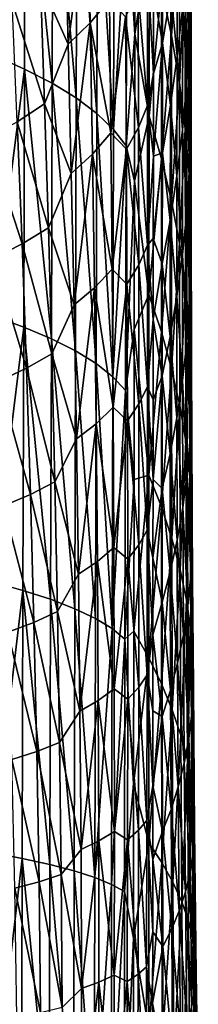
# Model space of a CAD drawing. Header units: metres. Extents: x -22 to 72, y -237 to 23.
# Tile 192 of 256: x 14.53 to 15.96, y -30.29 to -22.46. Entities that reach past the tile are written whole.
import ezdxf

# ---------------------------------------------------------------- set-up
doc = ezdxf.new("R2010")
doc.units = ezdxf.units.M
doc.layers.add('solid_509588_MEDIA_SW0001', color=7, linetype='CONTINUOUS')

msp = doc.modelspace()

# ---------------------------------------------------------------- linework, layer by layer
at = {"layer": 'solid_509588_MEDIA_SW0001'}
for points in [[(14.33018, -20.713182, 287.333527), (14.324453, -22.743679, 287.897186), (14.577638, -20.841202, 287.064453)], [(14.324453, -22.743679, 287.897186), (14.571516, -22.853064, 287.618683), (14.577638, -20.841202, 287.064453)], [(14.577638, -20.841202, 287.064453), (14.571516, -22.853064, 287.618683), (14.792199, -22.9652, 287.321136)], [(14.577638, -20.841202, 287.064453), (14.792199, -22.9652, 287.321136), (14.798555, -20.972357, 286.776184)], [(14.798555, -20.972357, 286.776184), (14.792199, -22.9652, 287.321136), (14.984962, -23.082773, 287.006836)], [(14.798555, -20.972357, 286.776184), (14.984962, -23.082773, 287.006836), (14.991376, -21.109812, 286.471375)], [(14.991376, -21.109812, 286.471375), (14.984962, -23.082773, 287.006836), (15.148375, -23.205996, 286.677887)], [(14.991376, -21.109812, 286.471375), (15.148375, -23.205996, 286.677887), (15.15466, -21.25383, 286.152039)], [(15.15466, -21.25383, 286.152039), (15.148375, -23.205996, 286.677887), (15.281159, -23.333752, 286.336304)], [(15.15466, -21.25383, 286.152039), (15.281159, -23.333752, 286.336304), (15.287138, -21.403114, 285.820038)], [(15.744144, -22.585035, 282.460419), (15.745576, -21.282436, 282.054443), (15.665086, -22.20627, 283.347687)], [(15.80725, -21.696018, 281.156372), (15.745576, -21.282436, 282.054443), (15.744144, -22.585035, 282.460419)], [(15.883117, -22.501268, 279.307922), (15.884219, -21.32785, 278.879395), (15.852904, -22.102955, 280.23941)], [(15.899454, -21.7528, 277.941986), (15.884219, -21.32785, 278.879395), (15.883117, -22.501268, 279.307922)], [(15.287138, -21.403114, 285.820038), (15.281159, -23.333752, 286.336304), (15.38779, -21.556334, 285.477234)], [(15.452829, -22.57519, 285.370422), (15.455987, -21.419584, 285.045135), (15.38779, -21.556334, 285.477234)], [(15.569067, -21.826471, 284.212921), (15.455987, -21.419584, 285.045135), (15.452829, -22.57519, 285.370422)], [(14.920427, -22.655003, 267.081818), (14.894086, -21.649332, 266.345154), (15.077751, -21.46203, 266.609009)], [(14.920427, -22.655003, 267.081818), (15.077751, -21.46203, 266.609009), (15.096657, -22.484379, 267.353577)], [(15.096657, -22.484379, 267.353577), (15.077751, -21.46203, 266.609009), (15.248742, -22.298243, 267.632507)], [(15.868467, -21.939381, 274.663452), (15.891904, -21.515011, 275.596405), (15.889346, -22.568083, 276.057251)], [(15.889346, -22.568083, 276.057251), (15.891904, -21.515011, 275.596405), (15.900854, -22.166403, 276.999207)], [(15.281159, -23.333752, 286.336304), (15.382288, -23.464895, 285.984039), (15.38779, -21.556334, 285.477234)], [(15.452829, -22.57519, 285.370422), (15.38779, -21.556334, 285.477234), (15.382288, -23.464895, 285.984039)], [(14.698783, -22.162523, 266.348541), (14.894086, -21.649332, 266.345154), (14.920427, -22.655003, 267.081818)], [(15.806615, -22.959755, 281.553345), (15.80725, -21.696018, 281.156372), (15.744144, -22.585035, 282.460419)], [(15.852904, -22.102955, 280.23941), (15.80725, -21.696018, 281.156372), (15.806615, -22.959755, 281.553345)], [(15.898576, -22.889515, 278.366913), (15.899454, -21.7528, 277.941986), (15.883117, -22.501268, 279.307922)], [(15.900854, -22.166403, 276.999207), (15.899454, -21.7528, 277.941986), (15.898576, -22.889515, 278.366913)], [(15.566395, -23.226944, 284.596313), (15.569067, -21.826471, 284.212921), (15.452829, -22.57519, 285.370422)], [(15.665086, -22.20627, 283.347687), (15.569067, -21.826471, 284.212921), (15.566395, -23.226944, 284.596313)], [(15.601434, -22.222832, 269.344666), (15.676156, -21.78546, 270.128265), (15.673569, -22.647577, 270.63974)], [(15.673569, -22.647577, 270.63974), (15.676156, -21.78546, 270.128265), (15.738077, -22.235355, 271.481506)], [(15.738077, -22.235355, 271.481506), (15.792952, -21.812687, 272.352997), (15.7894, -22.751911, 272.842804)], [(15.7894, -22.751911, 272.842804), (15.792952, -21.812687, 272.352997), (15.834033, -22.351534, 273.743591)], [(15.834033, -22.351534, 273.743591), (15.868467, -21.939381, 274.663452), (15.865926, -22.957663, 275.122223)], [(15.865926, -22.957663, 275.122223), (15.868467, -21.939381, 274.663452), (15.889346, -22.568083, 276.057251)], [(15.478381, -22.244701, 268.454834), (15.553115, -22.050213, 268.775574), (15.5531, -23.142632, 269.455383)], [(15.5531, -23.142632, 269.455383), (15.553115, -22.050213, 268.775574), (15.600543, -22.887472, 269.749542)], [(15.553115, -22.050213, 268.775574), (15.601434, -22.222832, 269.344666), (15.600543, -22.887472, 269.749542)], [(14.472249, -22.319866, 266.102905), (14.698783, -22.162523, 266.348541), (14.731629, -23.12888, 267.037506)], [(14.731629, -23.12888, 267.037506), (14.698783, -22.162523, 266.348541), (14.920427, -22.655003, 267.081818)], [(15.85295, -23.328016, 280.629791), (15.852904, -22.102955, 280.23941), (15.806615, -22.959755, 281.553345)], [(15.883117, -22.501268, 279.307922), (15.852904, -22.102955, 280.23941), (15.85295, -23.328016, 280.629791)], [(15.663605, -23.566162, 283.71814), (15.665086, -22.20627, 283.347687), (15.566395, -23.226944, 284.596313)], [(15.600543, -22.887472, 269.749542), (15.601434, -22.222832, 269.344666), (15.673569, -22.647577, 270.63974)], [(15.744144, -22.585035, 282.460419), (15.665086, -22.20627, 283.347687), (15.663605, -23.566162, 283.71814)], [(15.673569, -22.647577, 270.63974), (15.738077, -22.235355, 271.481506), (15.735132, -23.141205, 271.966156)], [(15.735132, -23.141205, 271.966156), (15.738077, -22.235355, 271.481506), (15.7894, -22.751911, 272.842804)], [(15.889346, -22.568083, 276.057251), (15.900854, -22.166403, 276.999207), (15.900092, -23.266731, 277.421844)], [(15.900092, -23.266731, 277.421844), (15.900854, -22.166403, 276.999207), (15.898576, -22.889515, 278.366913)], [(14.513622, -23.27228, 266.783539), (14.472249, -22.319866, 266.102905), (14.731629, -23.12888, 267.037506)], [(15.096657, -22.484379, 267.353577), (15.248742, -22.298243, 267.632507), (15.259995, -23.361116, 268.330017)], [(15.259995, -23.361116, 268.330017), (15.248742, -22.298243, 267.632507), (15.377988, -22.436514, 268.147644)], [(15.377988, -22.436514, 268.147644), (15.478381, -22.244701, 268.454834), (15.480809, -23.318039, 269.128113)], [(15.480809, -23.318039, 269.128113), (15.478381, -22.244701, 268.454834), (15.5531, -23.142632, 269.455383)], [(15.7894, -22.751911, 272.842804), (15.834033, -22.351534, 273.743591), (15.831563, -23.33531, 274.200043)], [(15.831563, -23.33531, 274.200043), (15.834033, -22.351534, 273.743591), (15.865926, -22.957663, 275.122223)], [(15.259995, -23.361116, 268.330017), (15.377988, -22.436514, 268.147644), (15.383895, -23.490973, 268.814209)], [(15.383895, -23.490973, 268.814209), (15.377988, -22.436514, 268.147644), (15.480809, -23.318039, 269.128113)], [(14.94474, -23.68268, 267.764374), (14.920427, -22.655003, 267.081818), (15.096657, -22.484379, 267.353577)], [(14.94474, -23.68268, 267.764374), (15.096657, -22.484379, 267.353577), (15.113906, -23.528936, 268.043396)], [(15.113906, -23.528936, 268.043396), (15.096657, -22.484379, 267.353577), (15.259995, -23.361116, 268.330017)], [(15.883705, -23.68796, 279.693787), (15.883117, -22.501268, 279.307922), (15.85295, -23.328016, 280.629791)], [(15.898576, -22.889515, 278.366913), (15.883117, -22.501268, 279.307922), (15.883705, -23.68796, 279.693787)], [(15.449943, -23.743908, 285.663055), (15.452829, -22.57519, 285.370422), (15.382288, -23.464895, 285.984039)], [(15.566395, -23.226944, 284.596313), (15.452829, -22.57519, 285.370422), (15.449943, -23.743908, 285.663055)], [(15.743806, -23.904259, 282.820404), (15.744144, -22.585035, 282.460419), (15.663605, -23.566162, 283.71814)], [(15.806615, -22.959755, 281.553345), (15.744144, -22.585035, 282.460419), (15.743806, -23.904259, 282.820404)], [(15.865926, -22.957663, 275.122223), (15.889346, -22.568083, 276.057251), (15.888608, -23.632387, 276.478333)], [(15.888608, -23.632387, 276.478333), (15.889346, -22.568083, 276.057251), (15.900092, -23.266731, 277.421844)], [(14.731629, -23.12888, 267.037506), (14.920427, -22.655003, 267.081818), (14.94474, -23.68268, 267.764374)], [(15.599703, -23.546654, 270.12677), (15.673569, -22.647577, 270.63974), (15.671464, -23.520313, 271.117645)], [(15.599703, -23.546654, 270.12677), (15.600543, -22.887472, 269.749542), (15.673569, -22.647577, 270.63974)], [(15.671464, -23.520313, 271.117645), (15.673569, -22.647577, 270.63974), (15.735132, -23.141205, 271.966156)], [(14.324453, -22.743679, 287.897186), (14.318752, -24.817167, 288.365784), (14.571516, -22.853064, 287.618683)], [(15.735132, -23.141205, 271.966156), (15.7894, -22.751911, 272.842804), (15.787095, -23.701494, 273.296112)], [(15.787095, -23.701494, 273.296112), (15.7894, -22.751911, 272.842804), (15.831563, -23.33531, 274.200043)], [(14.318752, -24.817167, 288.365784), (14.56548, -24.906879, 288.079163), (14.571516, -22.853064, 287.618683)], [(14.571516, -22.853064, 287.618683), (14.56548, -24.906879, 288.079163), (14.786004, -24.998917, 287.773499)], [(14.571516, -22.853064, 287.618683), (14.786004, -24.998917, 287.773499), (14.792199, -22.9652, 287.321136)], [(15.5531, -23.142632, 269.455383), (15.600543, -22.887472, 269.749542), (15.599703, -23.546654, 270.12677)], [(15.899549, -24.038233, 278.749908), (15.898576, -22.889515, 278.366913), (15.883705, -23.68796, 279.693787)], [(15.900092, -23.266731, 277.421844), (15.898576, -22.889515, 278.366913), (15.899549, -24.038233, 278.749908)], [(14.792199, -22.9652, 287.321136), (14.786004, -24.998917, 287.773499), (14.9788, -25.095459, 287.450958)], [(14.792199, -22.9652, 287.321136), (14.9788, -25.095459, 287.450958), (14.984962, -23.082773, 287.006836)], [(15.807334, -24.238436, 281.905365), (15.806615, -22.959755, 281.553345), (15.743806, -23.904259, 282.820404)], [(15.85295, -23.328016, 280.629791), (15.806615, -22.959755, 281.553345), (15.807334, -24.238436, 281.905365)], [(15.831563, -23.33531, 274.200043), (15.865926, -22.957663, 275.122223), (15.865146, -23.986343, 275.541962)], [(15.865146, -23.986343, 275.541962), (15.865926, -22.957663, 275.122223), (15.888608, -23.632387, 276.478333)], [(14.984962, -23.082773, 287.006836), (14.9788, -25.095459, 287.450958), (15.142441, -25.196671, 287.113617)], [(14.984962, -23.082773, 287.006836), (15.142441, -25.196671, 287.113617), (15.148375, -23.205996, 286.677887)], [(14.513622, -23.27228, 266.783539), (14.731629, -23.12888, 267.037506), (14.762094, -24.114962, 267.675354)], [(14.762094, -24.114962, 267.675354), (14.731629, -23.12888, 267.037506), (14.94474, -23.68268, 267.764374)], [(15.480809, -23.318039, 269.128113), (15.5531, -23.142632, 269.455383), (15.55281, -24.253555, 270.076935)], [(15.55281, -24.253555, 270.076935), (15.5531, -23.142632, 269.455383), (15.599703, -23.546654, 270.12677)], [(15.671464, -23.520313, 271.117645), (15.735132, -23.141205, 271.966156), (15.73312, -24.056932, 272.4151)], [(15.73312, -24.056932, 272.4151), (15.735132, -23.141205, 271.966156), (15.787095, -23.701494, 273.296112)], [(15.148375, -23.205996, 286.677887), (15.142441, -25.196671, 287.113617), (15.275649, -25.301626, 286.763641)], [(15.148375, -23.205996, 286.677887), (15.275649, -25.301626, 286.763641), (15.281159, -23.333752, 286.336304)], [(15.564366, -24.646467, 284.930603), (15.566395, -23.226944, 284.596313), (15.449943, -23.743908, 285.663055)], [(15.663605, -23.566162, 283.71814), (15.566395, -23.226944, 284.596313), (15.564366, -24.646467, 284.930603)], [(14.275511, -23.4004, 266.536346), (14.513622, -23.27228, 266.783539), (14.552247, -24.244234, 267.413696)], [(14.552247, -24.244234, 267.413696), (14.513622, -23.27228, 266.783539), (14.762094, -24.114962, 267.675354)], [(15.281159, -23.333752, 286.336304), (15.275649, -25.301626, 286.763641), (15.382288, -23.464895, 285.984039)], [(15.383895, -23.490973, 268.814209), (15.480809, -23.318039, 269.128113), (15.482569, -24.409668, 269.743835)], [(15.482569, -24.409668, 269.743835), (15.480809, -23.318039, 269.128113), (15.55281, -24.253555, 270.076935)], [(15.787095, -23.701494, 273.296112), (15.831563, -23.33531, 274.200043), (15.830706, -24.328793, 274.618164)], [(15.854602, -24.566456, 280.976074), (15.85295, -23.328016, 280.629791), (15.807334, -24.238436, 281.905365)], [(15.830706, -24.328793, 274.618164), (15.831563, -23.33531, 274.200043), (15.865146, -23.986343, 275.541962)], [(15.883705, -23.68796, 279.693787), (15.85295, -23.328016, 280.629791), (15.854602, -24.566456, 280.976074)], [(15.888608, -23.632387, 276.478333), (15.900092, -23.266731, 277.421844), (15.901282, -24.377943, 277.803192)], [(15.901282, -24.377943, 277.803192), (15.900092, -23.266731, 277.421844), (15.899549, -24.038233, 278.749908)], [(14.322632, -24.359783, 267.158539), (14.275511, -23.4004, 266.536346), (14.552247, -24.244234, 267.413696)], [(15.113906, -23.528936, 268.043396), (15.259995, -23.361116, 268.330017), (15.269724, -24.443794, 268.968628)], [(15.269724, -24.443794, 268.968628), (15.259995, -23.361116, 268.330017), (15.383895, -23.490973, 268.814209)], [(15.269724, -24.443794, 268.968628), (15.383895, -23.490973, 268.814209), (15.388729, -24.563524, 269.423889)], [(15.275649, -25.301626, 286.763641), (15.377385, -25.409386, 286.403168), (15.382288, -23.464895, 285.984039)], [(15.449943, -23.743908, 285.663055), (15.382288, -23.464895, 285.984039), (15.377385, -25.409386, 286.403168)], [(15.388729, -24.563524, 269.423889), (15.383895, -23.490973, 268.814209), (15.482569, -24.409668, 269.743835)], [(14.966655, -24.729801, 268.389496), (14.94474, -23.68268, 267.764374), (15.113906, -23.528936, 268.043396)], [(14.966655, -24.729801, 268.389496), (15.113906, -23.528936, 268.043396), (15.129197, -24.593098, 268.675079)], [(15.129197, -24.593098, 268.675079), (15.113906, -23.528936, 268.043396), (15.269724, -24.443794, 268.968628)], [(15.55281, -24.253555, 270.076935), (15.599703, -23.546654, 270.12677), (15.598912, -24.199825, 270.47699)], [(15.663021, -24.943245, 284.040802), (15.663605, -23.566162, 283.71814), (15.564366, -24.646467, 284.930603)], [(15.598912, -24.199825, 270.47699), (15.671464, -23.520313, 271.117645), (15.669891, -24.402542, 271.560638)], [(15.598912, -24.199825, 270.47699), (15.599703, -23.546654, 270.12677), (15.671464, -23.520313, 271.117645)], [(15.743806, -23.904259, 282.820404), (15.663605, -23.566162, 283.71814), (15.663021, -24.943245, 284.040802)], [(15.669891, -24.402542, 271.560638), (15.671464, -23.520313, 271.117645), (15.73312, -24.056932, 272.4151)], [(15.865146, -23.986343, 275.541962), (15.888608, -23.632387, 276.478333), (15.889848, -24.706615, 276.858734)], [(15.889848, -24.706615, 276.858734), (15.888608, -23.632387, 276.478333), (15.901282, -24.377943, 277.803192)], [(14.762094, -24.114962, 267.675354), (14.94474, -23.68268, 267.764374), (14.966655, -24.729801, 268.389496)], [(15.73312, -24.056932, 272.4151), (15.787095, -23.701494, 273.296112), (15.786158, -24.660223, 273.711792)], [(15.786158, -24.660223, 273.711792), (15.787095, -23.701494, 273.296112), (15.830706, -24.328793, 274.618164)], [(15.886121, -24.886599, 280.036316), (15.883705, -23.68796, 279.693787), (15.854602, -24.566456, 280.976074)], [(15.899549, -24.038233, 278.749908), (15.883705, -23.68796, 279.693787), (15.886121, -24.886599, 280.036316)], [(15.447341, -24.925247, 285.922638), (15.449943, -23.743908, 285.663055), (15.377385, -25.409386, 286.403168)], [(15.564366, -24.646467, 284.930603), (15.449943, -23.743908, 285.663055), (15.447341, -24.925247, 285.922638)], [(15.744641, -25.238865, 283.13382), (15.743806, -23.904259, 282.820404), (15.663021, -24.943245, 284.040802)], [(15.807334, -24.238436, 281.905365), (15.743806, -23.904259, 282.820404), (15.744641, -25.238865, 283.13382)], [(15.830706, -24.328793, 274.618164), (15.865146, -23.986343, 275.541962), (15.86628, -25.024139, 275.921661)], [(15.86628, -25.024139, 275.921661), (15.865146, -23.986343, 275.541962), (15.889848, -24.706615, 276.858734)], [(15.902523, -25.197622, 279.090271), (15.899549, -24.038233, 278.749908), (15.886121, -24.886599, 280.036316)], [(15.901282, -24.377943, 277.803192), (15.899549, -24.038233, 278.749908), (15.902523, -25.197622, 279.090271)], [(14.552247, -24.244234, 267.413696), (14.762094, -24.114962, 267.675354), (14.789779, -25.118477, 268.259033)], [(14.789779, -25.118477, 268.259033), (14.762094, -24.114962, 267.675354), (14.966655, -24.729801, 268.389496)], [(15.669891, -24.402542, 271.560638), (15.73312, -24.056932, 272.4151), (15.73213, -24.981365, 272.827118)], [(15.73213, -24.981365, 272.827118), (15.73312, -24.056932, 272.4151), (15.786158, -24.660223, 273.711792)], [(15.55281, -24.253555, 270.076935), (15.598912, -24.199825, 270.47699), (15.598172, -24.846422, 270.800873)], [(15.598172, -24.846422, 270.800873), (15.598912, -24.199825, 270.47699), (15.669891, -24.402542, 271.560638)], [(14.322632, -24.359783, 267.158539), (14.552247, -24.244234, 267.413696), (14.587665, -25.233475, 267.990295)], [(14.587665, -25.233475, 267.990295), (14.552247, -24.244234, 267.413696), (14.789779, -25.118477, 268.259033)], [(15.482569, -24.409668, 269.743835), (15.55281, -24.253555, 270.076935), (15.552204, -25.380424, 270.637115)], [(15.552204, -25.380424, 270.637115), (15.55281, -24.253555, 270.076935), (15.598172, -24.846422, 270.800873)], [(15.809508, -25.530781, 282.211823), (15.807334, -24.238436, 281.905365), (15.744641, -25.238865, 283.13382)], [(15.854602, -24.566456, 280.976074), (15.807334, -24.238436, 281.905365), (15.809508, -25.530781, 282.211823)], [(15.786158, -24.660223, 273.711792), (15.830706, -24.328793, 274.618164), (15.8316, -25.33073, 274.996826)], [(15.8316, -25.33073, 274.996826), (15.830706, -24.328793, 274.618164), (15.86628, -25.024139, 275.921661)], [(14.366126, -25.336309, 267.727875), (14.322632, -24.359783, 267.158539), (14.587665, -25.233475, 267.990295)], [(15.388729, -24.563524, 269.423889), (15.482569, -24.409668, 269.743835), (15.483567, -25.517076, 270.298828)], [(15.483567, -25.517076, 270.298828), (15.482569, -24.409668, 269.743835), (15.552204, -25.380424, 270.637115)], [(15.598172, -24.846422, 270.800873), (15.669891, -24.402542, 271.560638), (15.668902, -25.293142, 271.967499)], [(15.668902, -25.293142, 271.967499), (15.669891, -24.402542, 271.560638), (15.73213, -24.981365, 272.827118)], [(15.889848, -24.706615, 276.858734), (15.901282, -24.377943, 277.803192), (15.904582, -25.498714, 278.142487)], [(15.904582, -25.498714, 278.142487), (15.901282, -24.377943, 277.803192), (15.902523, -25.197622, 279.090271)], [(15.129197, -24.593098, 268.675079), (15.269724, -24.443794, 268.968628), (15.277697, -25.543625, 269.544952)], [(15.277697, -25.543625, 269.544952), (15.269724, -24.443794, 268.968628), (15.388729, -24.563524, 269.423889)], [(14.985804, -25.793812, 268.953735), (14.966655, -24.729801, 268.389496), (15.129197, -24.593098, 268.675079)], [(14.985804, -25.793812, 268.953735), (15.129197, -24.593098, 268.675079), (15.14223, -25.674261, 269.245178)], [(15.14223, -25.674261, 269.245178), (15.129197, -24.593098, 268.675079), (15.277697, -25.543625, 269.544952)], [(15.277697, -25.543625, 269.544952), (15.388729, -24.563524, 269.423889), (15.392337, -25.651707, 269.973572)], [(15.392337, -25.651707, 269.973572), (15.388729, -24.563524, 269.423889), (15.483567, -25.517076, 270.298828)], [(15.857977, -25.816965, 281.27771), (15.854602, -24.566456, 280.976074), (15.809508, -25.530781, 282.211823)], [(15.886121, -24.886599, 280.036316), (15.854602, -24.566456, 280.976074), (15.857977, -25.816965, 281.27771)], [(15.563026, -26.083906, 285.215118), (15.564366, -24.646467, 284.930603), (15.447341, -24.925247, 285.922638)], [(15.663021, -24.943245, 284.040802), (15.564366, -24.646467, 284.930603), (15.563026, -26.083906, 285.215118)], [(15.73213, -24.981365, 272.827118), (15.786158, -24.660223, 273.711792), (15.786705, -25.626888, 274.088684)], [(15.786705, -25.626888, 274.088684), (15.786158, -24.660223, 273.711792), (15.8316, -25.33073, 274.996826)], [(14.789779, -25.118477, 268.259033), (14.966655, -24.729801, 268.389496), (14.985804, -25.793812, 268.953735)], [(15.86628, -25.024139, 275.921661), (15.889848, -24.706615, 276.858734), (15.893224, -25.789454, 277.197662)], [(15.893224, -25.789454, 277.197662), (15.889848, -24.706615, 276.858734), (15.904582, -25.498714, 278.142487)], [(14.318752, -24.817167, 288.365784), (14.313081, -26.931593, 288.736694), (14.56548, -24.906879, 288.079163)], [(14.313081, -26.931593, 288.736694), (14.55954, -27.000565, 288.443329), (14.56548, -24.906879, 288.079163)], [(14.56548, -24.906879, 288.079163), (14.55954, -27.000565, 288.443329), (14.779984, -27.071381, 288.13092)], [(14.56548, -24.906879, 288.079163), (14.779984, -27.071381, 288.13092), (14.786004, -24.998917, 287.773499)], [(15.552204, -25.380424, 270.637115), (15.598172, -24.846422, 270.800873), (15.597484, -25.485676, 271.098969)], [(15.597484, -25.485676, 271.098969), (15.598172, -24.846422, 270.800873), (15.668902, -25.293142, 271.967499)], [(15.890497, -26.095861, 280.3349), (15.886121, -24.886599, 280.036316), (15.857977, -25.816965, 281.27771)], [(15.902523, -25.197622, 279.090271), (15.886121, -24.886599, 280.036316), (15.890497, -26.095861, 280.3349)], [(15.445038, -26.118637, 286.148834), (15.447341, -24.925247, 285.922638), (15.377385, -25.409386, 286.403168)], [(15.563026, -26.083906, 285.215118), (15.447341, -24.925247, 285.922638), (15.445038, -26.118637, 286.148834)], [(15.663398, -26.33633, 284.315094), (15.663021, -24.943245, 284.040802), (15.563026, -26.083906, 285.215118)], [(15.744641, -25.238865, 283.13382), (15.663021, -24.943245, 284.040802), (15.663398, -26.33633, 284.315094)], [(15.668902, -25.293142, 271.967499), (15.73213, -24.981365, 272.827118), (15.732252, -25.913336, 273.20105)], [(15.732252, -25.913336, 273.20105), (15.73213, -24.981365, 272.827118), (15.786705, -25.626888, 274.088684)], [(14.786004, -24.998917, 287.773499), (14.779984, -27.071381, 288.13092), (14.972907, -27.145697, 287.801483)], [(14.786004, -24.998917, 287.773499), (14.972907, -27.145697, 287.801483), (14.9788, -25.095459, 287.450958)], [(15.8316, -25.33073, 274.996826), (15.86628, -25.024139, 275.921661), (15.869481, -26.069763, 276.260345)], [(15.869481, -26.069763, 276.260345), (15.86628, -25.024139, 275.921661), (15.893224, -25.789454, 277.197662)], [(14.587665, -25.233475, 267.990295), (14.789779, -25.118477, 268.259033), (14.814288, -26.137142, 268.785461)], [(14.814288, -26.137142, 268.785461), (14.789779, -25.118477, 268.259033), (14.985804, -25.793812, 268.953735)], [(14.9788, -25.095459, 287.450958), (14.972907, -27.145697, 287.801483), (15.136889, -27.223631, 287.457092)], [(14.9788, -25.095459, 287.450958), (15.136889, -27.223631, 287.457092), (15.142441, -25.196671, 287.113617)], [(15.142441, -25.196671, 287.113617), (15.136889, -27.223631, 287.457092), (15.270648, -27.304464, 287.100067)], [(15.142441, -25.196671, 287.113617), (15.270648, -27.304464, 287.100067), (15.275649, -25.301626, 286.763641)], [(15.907645, -26.366354, 279.387268), (15.902523, -25.197622, 279.090271), (15.890497, -26.095861, 280.3349)], [(15.904582, -25.498714, 278.142487), (15.902523, -25.197622, 279.090271), (15.907645, -26.366354, 279.387268)], [(14.366126, -25.336309, 267.727875), (14.587665, -25.233475, 267.990295), (14.619416, -26.237755, 268.510406)], [(14.619416, -26.237755, 268.510406), (14.587665, -25.233475, 267.990295), (14.814288, -26.137142, 268.785461)], [(15.596848, -26.117102, 271.371857), (15.668902, -25.293142, 271.967499), (15.668547, -26.190994, 272.336975)], [(15.596848, -26.117102, 271.371857), (15.597484, -25.485676, 271.098969), (15.668902, -25.293142, 271.967499)], [(15.74673, -26.587614, 283.400085), (15.744641, -25.238865, 283.13382), (15.663398, -26.33633, 284.315094)], [(15.668547, -26.190994, 272.336975), (15.668902, -25.293142, 271.967499), (15.732252, -25.913336, 273.20105)], [(15.809508, -25.530781, 282.211823), (15.744641, -25.238865, 283.13382), (15.74673, -26.587614, 283.400085)], [(14.405474, -26.327763, 268.241394), (14.366126, -25.336309, 267.727875), (14.619416, -26.237755, 268.510406)], [(15.275649, -25.301626, 286.763641), (15.270648, -27.304464, 287.100067), (15.377385, -25.409386, 286.403168)], [(15.786705, -25.626888, 274.088684), (15.8316, -25.33073, 274.996826), (15.834387, -26.339872, 275.334991)], [(15.834387, -26.339872, 275.334991), (15.8316, -25.33073, 274.996826), (15.869481, -26.069763, 276.260345)], [(15.270648, -27.304464, 287.100067), (15.373135, -27.38747, 286.732697), (15.377385, -25.409386, 286.403168)], [(15.445038, -26.118637, 286.148834), (15.377385, -25.409386, 286.403168), (15.373135, -27.38747, 286.732697)], [(15.483567, -25.517076, 270.298828), (15.552204, -25.380424, 270.637115), (15.551246, -26.520678, 271.132751)], [(15.551246, -26.520678, 271.132751), (15.552204, -25.380424, 270.637115), (15.596848, -26.117102, 271.371857)], [(15.552204, -25.380424, 270.637115), (15.597484, -25.485676, 271.098969), (15.596848, -26.117102, 271.371857)], [(15.392337, -25.651707, 269.973572), (15.483567, -25.517076, 270.298828), (15.483707, -26.637756, 270.789978)], [(15.483707, -26.637756, 270.789978), (15.483567, -25.517076, 270.298828), (15.551246, -26.520678, 271.132751)], [(15.813237, -26.83551, 282.472198), (15.809508, -25.530781, 282.211823), (15.74673, -26.587614, 283.400085)], [(15.857977, -25.816965, 281.27771), (15.809508, -25.530781, 282.211823), (15.813237, -26.83551, 282.472198)], [(15.893224, -25.789454, 277.197662), (15.904582, -25.498714, 278.142487), (15.910147, -26.627718, 278.438934)], [(15.910147, -26.627718, 278.438934), (15.904582, -25.498714, 278.142487), (15.907645, -26.366354, 279.387268)], [(15.14223, -25.674261, 269.245178), (15.277697, -25.543625, 269.544952), (15.283678, -26.657955, 270.055511)], [(15.283678, -26.657955, 270.055511), (15.277697, -25.543625, 269.544952), (15.392337, -25.651707, 269.973572)], [(15.001817, -26.87215, 269.453735), (14.985804, -25.793812, 268.953735), (15.14223, -25.674261, 269.245178)], [(15.001817, -26.87215, 269.453735), (15.14223, -25.674261, 269.245178), (15.152703, -26.769823, 269.750336)], [(15.152703, -26.769823, 269.750336), (15.14223, -25.674261, 269.245178), (15.283678, -26.657955, 270.055511)], [(15.283678, -26.657955, 270.055511), (15.392337, -25.651707, 269.973572), (15.394564, -26.753061, 270.460083)], [(15.394564, -26.753061, 270.460083), (15.392337, -25.651707, 269.973572), (15.483707, -26.637756, 270.789978)], [(15.732252, -25.913336, 273.20105), (15.786705, -25.626888, 274.088684), (15.788857, -26.600273, 274.425629)], [(15.788857, -26.600273, 274.425629), (15.786705, -25.626888, 274.088684), (15.834387, -26.339872, 275.334991)], [(14.814288, -26.137142, 268.785461), (14.985804, -25.793812, 268.953735), (15.001817, -26.87215, 269.453735)], [(15.863194, -27.078232, 281.534058), (15.857977, -25.816965, 281.27771), (15.813237, -26.83551, 282.472198)], [(15.890497, -26.095861, 280.3349), (15.857977, -25.816965, 281.27771), (15.863194, -27.078232, 281.534058)], [(15.869481, -26.069763, 276.260345), (15.893224, -25.789454, 277.197662), (15.898894, -26.879591, 277.494141)], [(15.898894, -26.879591, 277.494141), (15.893224, -25.789454, 277.197662), (15.910147, -26.627718, 278.438934)], [(15.668547, -26.190994, 272.336975), (15.732252, -25.913336, 273.20105), (15.733573, -26.851677, 273.535645)], [(15.733573, -26.851677, 273.535645), (15.732252, -25.913336, 273.20105), (15.788857, -26.600273, 274.425629)], [(15.834387, -26.339872, 275.334991), (15.869481, -26.069763, 276.260345), (15.874904, -27.121927, 276.557068)], [(15.874904, -27.121927, 276.557068), (15.869481, -26.069763, 276.260345), (15.898894, -26.879591, 277.494141)], [(14.619416, -26.237755, 268.510406), (14.814288, -26.137142, 268.785461), (14.835223, -27.168669, 269.251617)], [(14.835223, -27.168669, 269.251617), (14.814288, -26.137142, 268.785461), (15.001817, -26.87215, 269.453735)], [(15.443049, -27.323542, 286.341248), (15.445038, -26.118637, 286.148834), (15.373135, -27.38747, 286.732697)], [(15.563026, -26.083906, 285.215118), (15.445038, -26.118637, 286.148834), (15.443049, -27.323542, 286.341248)], [(15.562418, -27.53812, 285.449127), (15.563026, -26.083906, 285.215118), (15.443049, -27.323542, 286.341248)], [(15.551246, -26.520678, 271.132751), (15.596848, -26.117102, 271.371857), (15.596262, -26.740019, 271.620178)], [(15.663398, -26.33633, 284.315094), (15.563026, -26.083906, 285.215118), (15.562418, -27.53812, 285.449127)], [(15.596262, -26.740019, 271.620178), (15.596848, -26.117102, 271.371857), (15.668547, -26.190994, 272.336975)], [(15.896971, -27.314417, 280.588898), (15.890497, -26.095861, 280.3349), (15.863194, -27.078232, 281.534058)], [(15.907645, -26.366354, 279.387268), (15.890497, -26.095861, 280.3349), (15.896971, -27.314417, 280.588898)], [(14.405474, -26.327763, 268.241394), (14.619416, -26.237755, 268.510406), (14.647046, -27.254824, 268.970947)], [(14.647046, -27.254824, 268.970947), (14.619416, -26.237755, 268.510406), (14.835223, -27.168669, 269.251617)], [(15.596262, -26.740019, 271.620178), (15.668547, -26.190994, 272.336975), (15.668877, -27.094973, 272.667786)], [(15.668877, -27.094973, 272.667786), (15.668547, -26.190994, 272.336975), (15.733573, -26.851677, 273.535645)], [(14.440158, -27.331928, 268.696136), (14.405474, -26.327763, 268.241394), (14.647046, -27.254824, 268.970947)], [(15.664796, -27.744223, 284.540375), (15.663398, -26.33633, 284.315094), (15.562418, -27.53812, 285.449127)], [(15.74673, -26.587614, 283.400085), (15.663398, -26.33633, 284.315094), (15.664796, -27.744223, 284.540375)], [(15.788857, -26.600273, 274.425629), (15.834387, -26.339872, 275.334991), (15.839207, -27.354959, 275.631653)], [(15.839207, -27.354959, 275.631653), (15.834387, -26.339872, 275.334991), (15.874904, -27.121927, 276.557068)], [(15.915064, -27.543089, 279.640198), (15.907645, -26.366354, 279.387268), (15.896971, -27.314417, 280.588898)], [(15.910147, -26.627718, 278.438934), (15.907645, -26.366354, 279.387268), (15.915064, -27.543089, 279.640198)], [(15.483707, -26.637756, 270.789978), (15.551246, -26.520678, 271.132751), (15.549893, -27.671759, 271.56073)], [(15.549893, -27.671759, 271.56073), (15.551246, -26.520678, 271.132751), (15.595728, -27.35424, 271.844696)], [(15.551246, -26.520678, 271.132751), (15.596262, -26.740019, 271.620178), (15.595728, -27.35424, 271.844696)], [(15.750154, -27.949263, 283.618652), (15.74673, -26.587614, 283.400085), (15.664796, -27.744223, 284.540375)], [(15.733573, -26.851677, 273.535645), (15.788857, -26.600273, 274.425629), (15.79273, -27.579163, 274.721497)], [(15.813237, -26.83551, 282.472198), (15.74673, -26.587614, 283.400085), (15.750154, -27.949263, 283.618652)], [(15.79273, -27.579163, 274.721497), (15.788857, -26.600273, 274.425629), (15.839207, -27.354959, 275.631653)], [(15.898894, -26.879591, 277.494141), (15.910147, -26.627718, 278.438934), (15.918132, -27.763622, 278.691772)], [(15.918132, -27.763622, 278.691772), (15.910147, -26.627718, 278.438934), (15.915064, -27.543089, 279.640198)], [(15.152703, -26.769823, 269.750336), (15.283678, -26.657955, 270.055511), (15.287435, -27.784132, 270.496887)], [(15.287435, -27.784132, 270.496887), (15.283678, -26.657955, 270.055511), (15.394564, -26.753061, 270.460083)], [(15.394564, -26.753061, 270.460083), (15.483707, -26.637756, 270.789978), (15.482895, -27.769196, 271.214142)], [(15.482895, -27.769196, 271.214142), (15.483707, -26.637756, 270.789978), (15.549893, -27.671759, 271.56073)], [(15.014326, -27.962263, 269.886078), (15.001817, -26.87215, 269.453735), (15.152703, -26.769823, 269.750336)], [(15.014326, -27.962263, 269.886078), (15.152703, -26.769823, 269.750336), (15.160316, -27.877184, 270.187073)], [(15.160316, -27.877184, 270.187073), (15.152703, -26.769823, 269.750336), (15.287435, -27.784132, 270.496887)], [(15.287435, -27.784132, 270.496887), (15.394564, -26.753061, 270.460083), (15.395257, -27.865126, 270.880249)], [(15.395257, -27.865126, 270.880249), (15.394564, -26.753061, 270.460083), (15.482895, -27.769196, 271.214142)], [(15.595728, -27.35424, 271.844696), (15.596262, -26.740019, 271.620178), (15.668877, -27.094973, 272.667786)], [(15.668877, -27.094973, 272.667786), (15.733573, -26.851677, 273.535645), (15.736184, -27.795214, 273.829681)], [(15.736184, -27.795214, 273.829681), (15.733573, -26.851677, 273.535645), (15.79273, -27.579163, 274.721497)], [(15.818622, -28.15134, 282.685883), (15.813237, -26.83551, 282.472198), (15.750154, -27.949263, 283.618652)], [(15.863194, -27.078232, 281.534058), (15.813237, -26.83551, 282.472198), (15.818622, -28.15134, 282.685883)], [(14.313081, -26.931593, 288.736694), (14.307439, -29.084906, 289.007263), (14.55954, -27.000565, 288.443329)], [(14.835223, -27.168669, 269.251617), (15.001817, -26.87215, 269.453735), (15.014326, -27.962263, 269.886078)], [(15.874904, -27.121927, 276.557068), (15.898894, -26.879591, 277.494141), (15.907017, -27.975714, 277.747406)], [(15.907017, -27.975714, 277.747406), (15.898894, -26.879591, 277.494141), (15.918132, -27.763622, 278.691772)], [(14.307439, -29.084906, 289.007263), (14.553702, -29.132034, 288.708679), (14.55954, -27.000565, 288.443329)], [(14.55954, -27.000565, 288.443329), (14.553702, -29.132034, 288.708679), (14.774155, -29.180464, 288.391022)], [(14.55954, -27.000565, 288.443329), (14.774155, -29.180464, 288.391022), (14.779984, -27.071381, 288.13092)], [(14.779984, -27.071381, 288.13092), (14.774155, -29.180464, 288.391022), (14.967308, -29.231314, 288.056122)], [(14.779984, -27.071381, 288.13092), (14.967308, -29.231314, 288.056122), (14.972907, -27.145697, 287.801483)], [(15.595728, -27.35424, 271.844696), (15.668877, -27.094973, 272.667786), (15.669943, -28.003952, 272.958679)], [(15.669943, -28.003952, 272.958679), (15.668877, -27.094973, 272.667786), (15.736184, -27.795214, 273.829681)], [(15.870374, -28.348948, 281.744568), (15.863194, -27.078232, 281.534058), (15.818622, -28.15134, 282.685883)], [(15.896971, -27.314417, 280.588898), (15.863194, -27.078232, 281.534058), (15.870374, -28.348948, 281.744568)], [(14.647046, -27.254824, 268.970947), (14.835223, -27.168669, 269.251617), (14.85219, -28.210772, 269.654449)], [(14.85219, -28.210772, 269.654449), (14.835223, -27.168669, 269.251617), (15.014326, -27.962263, 269.886078)], [(14.972907, -27.145697, 287.801483), (14.967308, -29.231314, 288.056122), (15.131751, -29.284653, 287.706177)], [(14.972907, -27.145697, 287.801483), (15.131751, -29.284653, 287.706177), (15.136889, -27.223631, 287.457092)], [(15.839207, -27.354959, 275.631653), (15.874904, -27.121927, 276.557068), (15.8827, -28.179344, 276.810852)], [(15.8827, -28.179344, 276.810852), (15.874904, -27.121927, 276.557068), (15.907017, -27.975714, 277.747406)], [(14.440158, -27.331928, 268.696136), (14.647046, -27.254824, 268.970947), (14.670094, -28.282436, 269.368958)], [(14.670094, -28.282436, 269.368958), (14.647046, -27.254824, 268.970947), (14.85219, -28.210772, 269.654449)], [(15.136889, -27.223631, 287.457092), (15.131751, -29.284653, 287.706177), (15.270648, -27.304464, 287.100067)], [(14.469659, -28.346596, 269.089111), (14.440158, -27.331928, 268.696136), (14.670094, -28.282436, 269.368958)], [(15.131751, -29.284653, 287.706177), (15.266197, -29.339989, 287.343628), (15.270648, -27.304464, 287.100067)], [(15.270648, -27.304464, 287.100067), (15.266197, -29.339989, 287.343628), (15.373135, -27.38747, 286.732697)], [(15.441389, -28.539375, 286.499512), (15.443049, -27.323542, 286.341248), (15.373135, -27.38747, 286.732697)], [(15.562418, -27.53812, 285.449127), (15.443049, -27.323542, 286.341248), (15.441389, -28.539375, 286.499512)], [(15.905676, -28.540937, 280.797668), (15.896971, -27.314417, 280.588898), (15.870374, -28.348948, 281.744568)], [(15.915064, -27.543089, 279.640198), (15.896971, -27.314417, 280.588898), (15.905676, -28.540937, 280.797668)], [(15.266197, -29.339989, 287.343628), (15.369587, -29.396822, 286.970764), (15.373135, -27.38747, 286.732697)], [(15.441389, -28.539375, 286.499512), (15.373135, -27.38747, 286.732697), (15.369587, -29.396822, 286.970764)], [(15.549893, -27.671759, 271.56073), (15.595728, -27.35424, 271.844696), (15.595244, -27.959167, 272.046051)], [(15.595244, -27.959167, 272.046051), (15.595728, -27.35424, 271.844696), (15.669943, -28.003952, 272.958679)], [(15.79273, -27.579163, 274.721497), (15.839207, -27.354959, 275.631653), (15.846199, -28.374739, 275.885681)], [(15.846199, -28.374739, 275.885681), (15.839207, -27.354959, 275.631653), (15.8827, -28.179344, 276.810852)], [(15.562587, -29.007977, 285.631927), (15.562418, -27.53812, 285.449127), (15.441389, -28.539375, 286.499512)], [(15.664796, -27.744223, 284.540375), (15.562418, -27.53812, 285.449127), (15.562587, -29.007977, 285.631927)], [(15.924928, -28.726492, 279.848419), (15.915064, -27.543089, 279.640198), (15.905676, -28.540937, 280.797668)], [(15.918132, -27.763622, 278.691772), (15.915064, -27.543089, 279.640198), (15.924928, -28.726492, 279.848419)], [(15.736184, -27.795214, 273.829681), (15.79273, -27.579163, 274.721497), (15.798446, -28.562344, 274.975159)], [(15.798446, -28.562344, 274.975159), (15.79273, -27.579163, 274.721497), (15.846199, -28.374739, 275.885681)], [(15.482895, -27.769196, 271.214142), (15.549893, -27.671759, 271.56073), (15.548109, -28.831106, 271.917847)], [(15.548109, -28.831106, 271.917847), (15.549893, -27.671759, 271.56073), (15.59481, -28.554848, 272.225006)], [(15.549893, -27.671759, 271.56073), (15.595244, -27.959167, 272.046051), (15.59481, -28.554848, 272.225006)], [(15.160316, -27.877184, 270.187073), (15.287435, -27.784132, 270.496887), (15.288732, -28.919508, 270.865601)], [(15.288732, -28.919508, 270.865601), (15.287435, -27.784132, 270.496887), (15.395257, -27.865126, 270.880249)], [(15.395257, -27.865126, 270.880249), (15.482895, -27.769196, 271.214142), (15.481034, -28.908886, 271.568085)], [(15.481034, -28.908886, 271.568085), (15.482895, -27.769196, 271.214142), (15.548109, -28.831106, 271.917847)], [(15.667277, -29.165731, 284.716034), (15.664796, -27.744223, 284.540375), (15.562587, -29.007977, 285.631927)], [(15.750154, -27.949263, 283.618652), (15.664796, -27.744223, 284.540375), (15.667277, -29.165731, 284.716034)], [(15.669943, -28.003952, 272.958679), (15.736184, -27.795214, 273.829681), (15.740172, -28.742779, 274.08197)], [(15.740172, -28.742779, 274.08197), (15.736184, -27.795214, 273.829681), (15.798446, -28.562344, 274.975159)], [(15.907017, -27.975714, 277.747406), (15.918132, -27.763622, 278.691772), (15.928696, -28.905094, 278.900208)], [(15.928696, -28.905094, 278.900208), (15.918132, -27.763622, 278.691772), (15.924928, -28.726492, 279.848419)], [(15.022963, -29.061592, 270.247406), (15.014326, -27.962263, 269.886078), (15.160316, -27.877184, 270.187073)], [(15.022963, -29.061592, 270.247406), (15.160316, -27.877184, 270.187073), (15.164768, -28.993744, 270.551971)], [(15.164768, -28.993744, 270.551971), (15.160316, -27.877184, 270.187073), (15.288732, -28.919508, 270.865601)], [(15.288732, -28.919508, 270.865601), (15.395257, -27.865126, 270.880249), (15.394263, -28.985437, 271.230957)], [(15.394263, -28.985437, 271.230957), (15.395257, -27.865126, 270.880249), (15.481034, -28.908886, 271.568085)], [(15.59481, -28.554848, 272.225006), (15.595244, -27.959167, 272.046051), (15.669943, -28.003952, 272.958679)], [(15.754995, -29.322571, 283.78891), (15.750154, -27.949263, 283.618652), (15.667277, -29.165731, 284.716034)], [(15.818622, -28.15134, 282.685883), (15.750154, -27.949263, 283.618652), (15.754995, -29.322571, 283.78891)], [(14.85219, -28.210772, 269.654449), (15.014326, -27.962263, 269.886078), (15.022963, -29.061592, 270.247406)], [(15.59481, -28.554848, 272.225006), (15.669943, -28.003952, 272.958679), (15.671794, -28.916815, 273.208374)], [(15.671794, -28.916815, 273.208374), (15.669943, -28.003952, 272.958679), (15.740172, -28.742779, 274.08197)], [(15.8827, -28.179344, 276.810852), (15.907017, -27.975714, 277.747406), (15.91775, -29.076506, 277.956512)], [(15.91775, -29.076506, 277.956512), (15.907017, -27.975714, 277.747406), (15.928696, -28.905094, 278.900208)], [(15.825762, -29.476992, 282.852325), (15.818622, -28.15134, 282.685883), (15.754995, -29.322571, 283.78891)], [(15.870374, -28.348948, 281.744568), (15.818622, -28.15134, 282.685883), (15.825762, -29.476992, 282.852325)], [(15.846199, -28.374739, 275.885681), (15.8827, -28.179344, 276.810852), (15.893023, -29.240721, 277.020752)], [(15.893023, -29.240721, 277.020752), (15.8827, -28.179344, 276.810852), (15.91775, -29.076506, 277.956512)], [(14.670094, -28.282436, 269.368958), (14.85219, -28.210772, 269.654449), (14.864788, -29.261166, 269.990875)], [(14.864788, -29.261166, 269.990875), (14.85219, -28.210772, 269.654449), (15.022963, -29.061592, 270.247406)], [(14.469659, -28.346596, 269.089111), (14.670094, -28.282436, 269.368958), (14.688103, -29.318342, 269.701416)], [(14.49346, -29.369549, 269.417389), (14.469659, -28.346596, 269.089111), (14.688103, -29.318342, 269.701416)], [(14.688103, -29.318342, 269.701416), (14.670094, -28.282436, 269.368958), (14.864788, -29.261166, 269.990875)], [(15.879633, -29.627798, 281.908661), (15.870374, -28.348948, 281.744568), (15.825762, -29.476992, 282.852325)], [(15.905676, -28.540937, 280.797668), (15.870374, -28.348948, 281.744568), (15.879633, -29.627798, 281.908661)], [(15.798446, -28.562344, 274.975159), (15.846199, -28.374739, 275.885681), (15.855505, -29.397953, 276.0961)], [(15.855505, -29.397953, 276.0961), (15.846199, -28.374739, 275.885681), (15.893023, -29.240721, 277.020752)], [(15.440073, -29.76556, 286.62326), (15.441389, -28.539375, 286.499512), (15.369587, -29.396822, 286.970764)], [(15.562587, -29.007977, 285.631927), (15.441389, -28.539375, 286.499512), (15.440073, -29.76556, 286.62326)], [(15.548109, -28.831106, 271.917847), (15.59481, -28.554848, 272.225006), (15.594426, -29.141083, 272.382294)], [(15.594426, -29.141083, 272.382294), (15.59481, -28.554848, 272.225006), (15.671794, -28.916815, 273.208374)], [(15.740172, -28.742779, 274.08197), (15.798446, -28.562344, 274.975159), (15.806122, -29.548597, 275.185455)], [(15.806122, -29.548597, 275.185455), (15.798446, -28.562344, 274.975159), (15.855505, -29.397953, 276.0961)], [(15.916749, -29.77409, 280.960632), (15.905676, -28.540937, 280.797668), (15.879633, -29.627798, 281.908661)], [(15.924928, -28.726492, 279.848419), (15.905676, -28.540937, 280.797668), (15.916749, -29.77409, 280.960632)], [(15.671794, -28.916815, 273.208374), (15.740172, -28.742779, 274.08197), (15.745627, -29.693199, 274.291321)], [(15.745627, -29.693199, 274.291321), (15.740172, -28.742779, 274.08197), (15.806122, -29.548597, 275.185455)], [(15.937384, -29.915224, 280.0112), (15.924928, -28.726492, 279.848419), (15.916749, -29.77409, 280.960632)], [(15.928696, -28.905094, 278.900208), (15.924928, -28.726492, 279.848419), (15.937384, -29.915224, 280.0112)], [(15.481034, -28.908886, 271.568085), (15.548109, -28.831106, 271.917847), (15.545853, -29.996162, 272.200989)], [(15.545853, -29.996162, 272.200989), (15.548109, -28.831106, 271.917847), (15.59409, -29.717751, 272.518677)], [(15.548109, -28.831106, 271.917847), (15.594426, -29.141083, 272.382294), (15.59409, -29.717751, 272.518677)], [(15.164768, -28.993744, 270.551971), (15.288732, -28.919508, 270.865601), (15.287335, -30.061432, 271.158173)], [(15.287335, -30.061432, 271.158173), (15.288732, -28.919508, 270.865601), (15.394263, -28.985437, 271.230957)], [(15.394263, -28.985437, 271.230957), (15.481034, -28.908886, 271.568085), (15.478029, -30.054319, 271.848724)], [(15.478029, -30.054319, 271.848724), (15.481034, -28.908886, 271.568085), (15.545853, -29.996162, 272.200989)], [(15.594426, -29.141083, 272.382294), (15.671794, -28.916815, 273.208374), (15.674483, -29.832432, 273.415649)], [(15.674483, -29.832432, 273.415649), (15.671794, -28.916815, 273.208374), (15.745627, -29.693199, 274.291321)], [(15.91775, -29.076506, 277.956512), (15.928696, -28.905094, 278.900208), (15.941993, -30.050804, 279.063507)], [(15.941993, -30.050804, 279.063507), (15.928696, -28.905094, 278.900208), (15.937384, -29.915224, 280.0112)], [(15.027358, -30.167585, 270.534271), (15.022963, -29.061592, 270.247406), (15.164768, -28.993744, 270.551971)], [(15.027358, -30.167585, 270.534271), (15.164768, -28.993744, 270.551971), (15.165759, -30.116903, 270.841614)], [(15.165759, -30.116903, 270.841614), (15.164768, -28.993744, 270.551971), (15.287335, -30.061432, 271.158173)], [(15.287335, -30.061432, 271.158173), (15.394263, -28.985437, 271.230957), (15.391429, -30.111542, 271.509033)], [(15.391429, -30.111542, 271.509033), (15.394263, -28.985437, 271.230957), (15.478029, -30.054319, 271.848724)], [(15.563578, -30.492332, 285.762848), (15.562587, -29.007977, 285.631927), (15.440073, -29.76556, 286.62326)], [(15.667277, -29.165731, 284.716034), (15.562587, -29.007977, 285.631927), (15.563578, -30.492332, 285.762848)], [(14.307439, -29.084906, 289.007263), (14.30183, -31.275057, 289.174774), (14.553702, -29.132034, 288.708679)], [(14.30183, -31.275057, 289.174774), (14.547975, -31.299206, 288.872681), (14.553702, -29.132034, 288.708679)], [(14.553702, -29.132034, 288.708679), (14.547975, -31.299206, 288.872681), (14.768528, -31.324045, 288.551331)], [(14.553702, -29.132034, 288.708679), (14.768528, -31.324045, 288.551331), (14.774155, -29.180464, 288.391022)], [(14.864788, -29.261166, 269.990875), (15.022963, -29.061592, 270.247406), (15.027358, -30.167585, 270.534271)], [(15.893023, -29.240721, 277.020752), (15.91775, -29.076506, 277.956512), (15.931253, -30.180649, 278.120667)], [(15.931253, -30.180649, 278.120667), (15.91775, -29.076506, 277.956512), (15.941993, -30.050804, 279.063507)], [(14.774155, -29.180464, 288.391022), (14.768528, -31.324045, 288.551331), (14.962024, -31.350138, 288.212646)], [(14.774155, -29.180464, 288.391022), (14.962024, -31.350138, 288.212646), (14.967308, -29.231314, 288.056122)], [(15.670905, -30.599661, 284.841492), (15.667277, -29.165731, 284.716034), (15.563578, -30.492332, 285.762848)], [(15.59409, -29.717751, 272.518677), (15.594426, -29.141083, 272.382294), (15.674483, -29.832432, 273.415649)], [(15.754995, -29.322571, 283.78891), (15.667277, -29.165731, 284.716034), (15.670905, -30.599661, 284.841492)], [(14.688103, -29.318342, 269.701416), (14.864788, -29.261166, 269.990875), (14.872623, -30.31757, 270.257874)], [(14.872623, -30.31757, 270.257874), (14.864788, -29.261166, 269.990875), (15.027358, -30.167585, 270.534271)], [(14.967308, -29.231314, 288.056122), (14.962024, -31.350138, 288.212646), (15.127056, -31.377516, 287.858765)], [(14.967308, -29.231314, 288.056122), (15.127056, -31.377516, 287.858765), (15.131751, -29.284653, 287.706177)], [(15.131751, -29.284653, 287.706177), (15.127056, -31.377516, 287.858765), (15.266197, -29.339989, 287.343628)], [(15.855505, -29.397953, 276.0961), (15.893023, -29.240721, 277.020752), (15.906028, -30.30477, 277.185822)], [(15.906028, -30.30477, 277.185822), (15.893023, -29.240721, 277.020752), (15.931253, -30.180649, 278.120667)], [(14.49346, -29.369549, 269.417389), (14.688103, -29.318342, 269.701416), (14.700614, -30.360298, 269.965271)], [(14.511042, -30.398577, 269.677948), (14.49346, -29.369549, 269.417389), (14.700614, -30.360298, 269.965271)], [(14.700614, -30.360298, 269.965271), (14.688103, -29.318342, 269.701416), (14.872623, -30.31757, 270.257874)], [(15.127056, -31.377516, 287.858765), (15.262337, -31.405926, 287.492218), (15.266197, -29.339989, 287.343628)], [(15.266197, -29.339989, 287.343628), (15.262337, -31.405926, 287.492218), (15.369587, -29.396822, 286.970764)], [(15.761334, -30.706293, 283.910278), (15.754995, -29.322571, 283.78891), (15.670905, -30.599661, 284.841492)], [(15.825762, -29.476992, 282.852325), (15.754995, -29.322571, 283.78891), (15.761334, -30.706293, 283.910278)], [(15.262337, -31.405926, 287.492218), (15.366796, -31.435108, 287.115479), (15.369587, -29.396822, 286.970764)], [(15.440073, -29.76556, 286.62326), (15.369587, -29.396822, 286.970764), (15.366796, -31.435108, 287.115479)], [(15.806122, -29.548597, 275.185455), (15.855505, -29.397953, 276.0961), (15.867264, -30.423346, 276.26181)], [(15.867264, -30.423346, 276.26181), (15.855505, -29.397953, 276.0961), (15.906028, -30.30477, 277.185822)], [(15.834759, -30.811174, 282.971008), (15.825762, -29.476992, 282.852325), (15.761334, -30.706293, 283.910278)], [(15.879633, -29.627798, 281.908661), (15.825762, -29.476992, 282.852325), (15.834759, -30.811174, 282.971008)], [(15.745627, -29.693199, 274.291321), (15.806122, -29.548597, 275.185455), (15.815877, -30.536707, 275.351288)], [(15.815877, -30.536707, 275.351288), (15.806122, -29.548597, 275.185455), (15.867264, -30.423346, 276.26181)], [(15.891092, -30.913467, 282.025787), (15.879633, -29.627798, 281.908661), (15.834759, -30.811174, 282.971008)], [(15.916749, -29.77409, 280.960632), (15.879633, -29.627798, 281.908661), (15.891092, -30.913467, 282.025787)], [(15.545853, -29.996162, 272.200989), (15.59409, -29.717751, 272.518677), (15.593802, -30.28517, 272.634857)], [(15.593802, -30.28517, 272.634857), (15.59409, -29.717751, 272.518677), (15.674483, -29.832432, 273.415649)], [(15.674483, -29.832432, 273.415649), (15.745627, -29.693199, 274.291321), (15.752639, -30.645304, 274.456512)], [(15.752639, -30.645304, 274.456512), (15.745627, -29.693199, 274.291321), (15.815877, -30.536707, 275.351288)], [(15.439115, -31.00148, 286.712097), (15.440073, -29.76556, 286.62326), (15.366796, -31.435108, 287.115479)], [(15.563578, -30.492332, 285.762848), (15.440073, -29.76556, 286.62326), (15.439115, -31.00148, 286.712097)], [(15.593802, -30.28517, 272.634857), (15.674483, -29.832432, 273.415649), (15.678061, -30.749683, 273.579224)], [(15.678061, -30.749683, 273.579224), (15.674483, -29.832432, 273.415649), (15.752639, -30.645304, 274.456512)], [(15.930325, -31.012539, 281.077179), (15.916749, -29.77409, 280.960632), (15.891092, -30.913467, 282.025787)], [(15.937384, -29.915224, 280.0112), (15.916749, -29.77409, 280.960632), (15.930325, -31.012539, 281.077179)], [(15.952581, -31.107946, 280.12793), (15.937384, -29.915224, 280.0112), (15.930325, -31.012539, 281.077179)], [(15.941993, -30.050804, 279.063507), (15.937384, -29.915224, 280.0112), (15.952581, -31.107946, 280.12793)], [(15.478029, -30.054319, 271.848724), (15.545853, -29.996162, 272.200989), (15.543084, -31.164368, 272.406982)], [(15.543084, -31.164368, 272.406982), (15.545853, -29.996162, 272.200989), (15.593561, -30.842987, 272.731506)], [(15.545853, -29.996162, 272.200989), (15.593802, -30.28517, 272.634857), (15.593561, -30.842987, 272.731506)], [(15.165759, -30.116903, 270.841614), (15.287335, -30.061432, 271.158173), (15.283012, -31.207254, 271.371216)], [(15.283012, -31.207254, 271.371216), (15.287335, -30.061432, 271.158173), (15.391429, -30.111542, 271.509033)], [(15.391429, -30.111542, 271.509033), (15.478029, -30.054319, 271.848724), (15.473786, -31.202988, 272.052856)], [(15.473786, -31.202988, 272.052856), (15.478029, -30.054319, 271.848724), (15.543084, -31.164368, 272.406982)], [(15.931253, -30.180649, 278.120667), (15.941993, -30.050804, 279.063507), (15.95818, -31.199415, 279.180908)], [(15.95818, -31.199415, 279.180908), (15.941993, -30.050804, 279.063507), (15.952581, -31.107946, 280.12793)], [(15.027143, -31.277685, 270.743256), (15.165759, -30.116903, 270.841614), (15.162987, -31.244064, 271.052582)], [(15.027143, -31.277685, 270.743256), (15.027358, -30.167585, 270.534271), (15.165759, -30.116903, 270.841614)], [(15.162987, -31.244064, 271.052582), (15.165759, -30.116903, 270.841614), (15.283012, -31.207254, 271.371216)], [(15.283012, -31.207254, 271.371216), (15.391429, -30.111542, 271.509033), (15.386601, -31.240974, 271.711334)], [(15.386601, -31.240974, 271.711334), (15.391429, -30.111542, 271.509033), (15.473786, -31.202988, 272.052856)], [(14.872623, -30.31757, 270.257874), (15.027358, -30.167585, 270.534271), (15.027143, -31.277685, 270.743256)], [(15.906028, -30.30477, 277.185822), (15.931253, -30.180649, 278.120667), (15.947683, -31.286825, 278.239014)], [(15.947683, -31.286825, 278.239014), (15.931253, -30.180649, 278.120667), (15.95818, -31.199415, 279.180908)], [(15.593561, -30.842987, 272.731506), (15.593802, -30.28517, 272.634857), (15.678061, -30.749683, 273.579224)]]:
    msp.add_3dface(points, dxfattribs=at)

doc.saveas('drawing.dxf')
